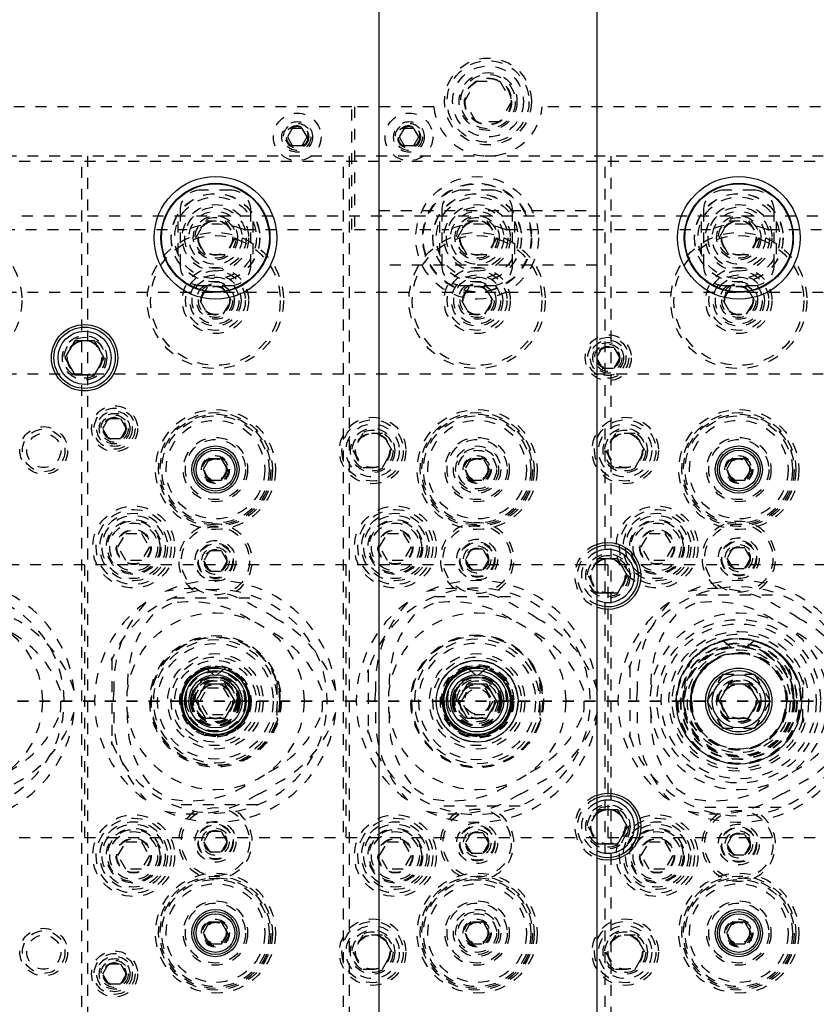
# Model space of a CAD drawing. Header units: inches. Extents: x 1772 to 2706, y -534 to -52.
# Tile 45 of 61: x 1891.08 to 1898.39, y -500.63 to -491.6. Entities that reach past the tile are written whole.
import ezdxf

# ---------------------------------------------------------------- set-up
doc = ezdxf.new("R2010")
doc.units = ezdxf.units.IN
doc.header["$LTSCALE"] = 0.5
doc.header["$MEASUREMENT"] = 0
doc.linetypes.add('HIDDEN', pattern=[0.225, 0.15, -0.075])
doc.linetypes.add('PHANTOM', pattern=[0.25, 0.125, -0.025, 0.025, -0.025, 0.025, -0.025])
doc.layers.add('SID-M-H', color=4, linetype='HIDDEN')
doc.layers.add('SID-M-S', color=105, linetype='Continuous')

msp = doc.modelspace()

# ---------------------------------------------------------------- linework, layer by layer
at = {"color": 7, "linetype": 'PHANTOM', "lineweight": 35}
msp.add_line((1931.36397, -497.85102), (1866.92985, -497.85102), dxfattribs=at)
at = {"layer": 'SID-M-H'}
for p, q in [((1895.1619, -492.35102), (1895.27015, -492.16352)), ((1895.27015, -492.16352), (1895.48666, -492.16352)), ((1895.48666, -492.16352), (1895.59491, -492.35102)), ((1895.27015, -492.53852), (1895.1619, -492.35102)), ((1895.59491, -492.35102), (1895.48666, -492.53852)), ((1894.12841, -492.40102), (1887.52841, -492.40102)), ((1894.12841, -493.52602), (1894.12841, -492.40102)), ((1894.88091, -492.40102), (1894.15341, -492.40102)), ((1894.15341, -492.40102), (1894.15341, -493.52602)), ((1908.02841, -492.40102), (1895.8759, -492.40102)), ((1895.48666, -492.53852), (1895.27015, -492.53852)), ((1893.58337, -492.59802), (1893.53834, -492.67602)), ((1893.67344, -492.59802), (1893.58337, -492.59802)), ((1893.71847, -492.67602), (1893.67344, -492.59802)), ((1894.60837, -492.59802), (1894.56334, -492.67602)), ((1894.69844, -492.59802), (1894.60837, -492.59802)), ((1894.74347, -492.67602), (1894.69844, -492.59802)), ((1893.53834, -492.67602), (1893.58337, -492.75402)), ((1893.58337, -492.75402), (1893.67344, -492.75402)), ((1893.67344, -492.75402), (1893.71847, -492.67602)), ((1894.56334, -492.67602), (1894.60837, -492.75402)), ((1894.60837, -492.75402), (1894.69844, -492.75402)), ((1894.69844, -492.75402), (1894.74347, -492.67602)), ((1891.65341, -492.85102), (1889.30341, -492.85102)), ((1891.65341, -502.85102), (1891.65341, -492.85102)), ((1894.05341, -492.85102), (1891.70341, -492.85102)), ((1891.70341, -492.85102), (1891.70341, -502.85102)), ((1894.05341, -502.85102), (1894.05341, -492.85102)), ((1896.45341, -492.85102), (1894.10341, -492.85102)), ((1894.10341, -492.85102), (1894.10341, -502.85102)), ((1896.45341, -502.85102), (1896.45341, -492.85102)), ((1898.85341, -492.85102), (1896.50341, -492.85102)), ((1896.50341, -492.85102), (1896.50341, -502.85102)), ((1907.17841, -492.90102), (1876.50341, -492.90102)), ((1893.01591, -493.16352), (1892.74091, -493.16352)), ((1895.41591, -493.16352), (1895.14091, -493.16352)), ((1897.81591, -493.16352), (1897.54091, -493.16352)), ((1892.55341, -493.35102), (1892.55341, -493.85102)), ((1893.20341, -493.85102), (1893.20341, -493.35102)), ((1894.37841, -493.35102), (1896.37841, -493.35102)), ((1894.95341, -493.35102), (1894.95341, -493.85102)), ((1895.60341, -493.85102), (1895.60341, -493.35102)), ((1897.35341, -493.35102), (1897.35341, -493.85102)), ((1898.00341, -493.85102), (1898.00341, -493.35102)), ((1876.50341, -493.40102), (1907.17841, -493.40102)), ((1892.53466, -493.45115), (1892.53466, -493.75089)), ((1892.69827, -493.60102), (1892.78834, -493.44502)), ((1892.78834, -493.44502), (1892.96847, -493.44502)), ((1892.96847, -493.44502), (1893.05854, -493.60102)), ((1893.22216, -493.45115), (1893.22216, -493.75089)), ((1894.93466, -493.45115), (1894.93466, -493.75089)), ((1895.09827, -493.60102), (1895.18834, -493.44502)), ((1895.18834, -493.44502), (1895.36847, -493.44502)), ((1895.36847, -493.44502), (1895.45854, -493.60102)), ((1895.62216, -493.45115), (1895.62216, -493.75089)), ((1897.33466, -493.45115), (1897.33466, -493.75089)), ((1897.49827, -493.60102), (1897.58834, -493.44502)), ((1897.58834, -493.44502), (1897.76847, -493.44502)), ((1897.76847, -493.44502), (1897.85854, -493.60102)), ((1898.02216, -493.45115), (1898.02216, -493.75089)), ((1890.73821, -493.52602), (1892.6186, -493.52602)), ((1893.13821, -493.52602), (1894.12841, -493.52602)), ((1894.15341, -493.52602), (1895.0186, -493.52602)), ((1895.53821, -493.52602), (1897.4186, -493.52602)), ((1897.93821, -493.52602), (1900.0186, -493.52602)), ((1892.78834, -493.75702), (1892.69827, -493.60102)), ((1893.05854, -493.60102), (1892.96847, -493.75702)), ((1895.18834, -493.75702), (1895.09827, -493.60102)), ((1895.45854, -493.60102), (1895.36847, -493.75702)), ((1897.58834, -493.75702), (1897.49827, -493.60102)), ((1897.85854, -493.60102), (1897.76847, -493.75702)), ((1892.96847, -493.75702), (1892.78834, -493.75702)), ((1895.36847, -493.75702), (1895.18834, -493.75702)), ((1897.76847, -493.75702), (1897.58834, -493.75702)), ((1896.37841, -493.85102), (1894.37841, -493.85102)), ((1901.65341, -494.10102), (1884.50341, -494.10102)), ((1892.80624, -494.05102), (1892.73407, -494.17602)), ((1892.74091, -494.03852), (1893.01591, -494.03852)), ((1892.95058, -494.05102), (1892.80624, -494.05102)), ((1893.02274, -494.17602), (1892.95058, -494.05102)), ((1895.20624, -494.05102), (1895.13407, -494.17602)), ((1895.14091, -494.03852), (1895.41591, -494.03852)), ((1895.35058, -494.05102), (1895.20624, -494.05102)), ((1895.42274, -494.17602), (1895.35058, -494.05102)), ((1897.60624, -494.05102), (1897.53407, -494.17602)), ((1897.54091, -494.03852), (1897.81591, -494.03852)), ((1897.75058, -494.05102), (1897.60624, -494.05102)), ((1897.82274, -494.17602), (1897.75058, -494.05102)), ((1892.73407, -494.17602), (1892.80624, -494.30102)), ((1892.95058, -494.30102), (1893.02274, -494.17602)), ((1895.13407, -494.17602), (1895.20624, -494.30102)), ((1895.35058, -494.30102), (1895.42274, -494.17602)), ((1897.53407, -494.17602), (1897.60624, -494.30102)), ((1897.75058, -494.30102), (1897.82274, -494.17602)), ((1892.80624, -494.30102), (1892.95058, -494.30102)), ((1895.20624, -494.30102), (1895.35058, -494.30102)), ((1897.60624, -494.30102), (1897.75058, -494.30102)), ((1896.42678, -494.60727), (1896.37265, -494.70102)), ((1896.53503, -494.60727), (1896.42678, -494.60727)), ((1896.58916, -494.70102), (1896.53503, -494.60727)), ((1896.37265, -494.70102), (1896.42678, -494.79477)), ((1896.53503, -494.79477), (1896.58916, -494.70102)), ((1896.42678, -494.79477), (1896.53503, -494.79477)), ((1901.65341, -494.85102), (1889.30341, -494.85102)), ((1891.84515, -495.35102), (1891.89928, -495.25727)), ((1891.89928, -495.25727), (1892.00753, -495.25727)), ((1892.00753, -495.25727), (1892.06166, -495.35102)), ((1891.89928, -495.44477), (1891.84515, -495.35102)), ((1892.06166, -495.35102), (1892.00753, -495.44477)), ((1892.00753, -495.44477), (1891.89928, -495.44477)), ((1894.23001, -495.39502), (1894.13994, -495.55102)), ((1894.41014, -495.39502), (1894.23001, -495.39502)), ((1894.50021, -495.55102), (1894.41014, -495.39502)), ((1896.54667, -495.39502), (1896.45661, -495.55102)), ((1896.72681, -495.39502), (1896.54667, -495.39502)), ((1896.81687, -495.55102), (1896.72681, -495.39502)), ((1894.13994, -495.55102), (1894.23001, -495.70702)), ((1894.41014, -495.70702), (1894.50021, -495.55102)), ((1896.45661, -495.55102), (1896.54667, -495.70702)), ((1896.72681, -495.70702), (1896.81687, -495.55102)), ((1895.22158, -495.6276), (1895.16476, -495.72602)), ((1895.33523, -495.6276), (1895.22158, -495.6276)), ((1895.39206, -495.72602), (1895.33523, -495.6276)), ((1894.23001, -495.70702), (1894.41014, -495.70702)), ((1895.16476, -495.72602), (1895.22158, -495.82445)), ((1895.33523, -495.82445), (1895.39206, -495.72602)), ((1896.54667, -495.70702), (1896.72681, -495.70702)), ((1895.22158, -495.82445), (1895.33523, -495.82445)), ((1891.98407, -496.43602), (1892.05624, -496.31102)), ((1892.05624, -496.31102), (1892.20058, -496.31102)), ((1892.20058, -496.31102), (1892.27274, -496.43602)), ((1894.38407, -496.43602), (1894.45624, -496.31102)), ((1894.45624, -496.31102), (1894.60058, -496.31102)), ((1894.60058, -496.31102), (1894.67274, -496.43602)), ((1896.78407, -496.43602), (1896.85624, -496.31102)), ((1896.85624, -496.31102), (1897.00058, -496.31102)), ((1897.00058, -496.31102), (1897.07274, -496.43602)), ((1892.05624, -496.56102), (1891.98407, -496.43602)), ((1892.27274, -496.43602), (1892.20058, -496.56102)), ((1894.45624, -496.56102), (1894.38407, -496.43602)), ((1894.67274, -496.43602), (1894.60058, -496.56102)), ((1895.22428, -496.45727), (1895.17015, -496.55102)), ((1895.33253, -496.45727), (1895.22428, -496.45727)), ((1895.38666, -496.55102), (1895.33253, -496.45727)), ((1896.85624, -496.56102), (1896.78407, -496.43602)), ((1897.07274, -496.43602), (1897.00058, -496.56102)), ((1897.62428, -496.44477), (1897.57015, -496.53852)), ((1897.73253, -496.44477), (1897.62428, -496.44477)), ((1897.78666, -496.53852), (1897.73253, -496.44477)), ((1892.82428, -496.46977), (1892.77015, -496.56352)), ((1892.93253, -496.46977), (1892.82428, -496.46977)), ((1892.98666, -496.56352), (1892.93253, -496.46977)), ((1895.17015, -496.55102), (1895.22428, -496.64477)), ((1895.33253, -496.64477), (1895.38666, -496.55102)), ((1897.57015, -496.53852), (1897.62428, -496.63227)), ((1897.73253, -496.63227), (1897.78666, -496.53852)), ((1903.67841, -496.60102), (1879.67841, -496.60102)), ((1891.67841, -496.60102), (1891.67841, -499.10102)), ((1892.20058, -496.56102), (1892.05624, -496.56102)), ((1892.77015, -496.56352), (1892.82428, -496.65727)), ((1892.93253, -496.65727), (1892.98666, -496.56352)), ((1894.07841, -499.10102), (1894.07841, -496.60102)), ((1894.60058, -496.56102), (1894.45624, -496.56102)), ((1896.37841, -496.56223), (1896.29827, -496.70102)), ((1896.47841, -496.60102), (1896.47841, -499.10102)), ((1897.00058, -496.56102), (1896.85624, -496.56102)), ((1897.62428, -496.63227), (1897.73253, -496.63227)), ((1892.82428, -496.65727), (1892.93253, -496.65727)), ((1895.22428, -496.64477), (1895.33253, -496.64477)), ((1896.29827, -496.70102), (1896.37841, -496.83982)), ((1892.49354, -496.90102), (1893.26328, -496.90102)), ((1894.88495, -496.89102), (1895.67186, -496.89102)), ((1897.2887, -496.87602), (1898.06812, -496.87602)), ((1897.54112, -497.29894), (1897.67183, -497.41288)), ((1897.8157, -497.29894), (1897.68499, -497.41288)), ((1891.92841, -497.46615), (1891.92841, -498.23589)), ((1896.67841, -497.53087), (1896.67841, -498.17118)), ((1897.95635, -497.51227), (1897.95957, -497.51916)), ((1898.11916, -497.49133), (1898.1166, -497.48821)), ((1898.15701, -497.54347), (1898.11916, -497.49133)), ((1894.27841, -497.5746), (1894.27841, -498.12744)), ((1897.38973, -497.85102), (1897.53407, -497.60102)), ((1897.53407, -497.60102), (1897.82274, -497.60102)), ((1897.82274, -497.60102), (1897.96708, -497.85102)), ((1892.73407, -497.85102), (1892.80624, -497.72602)), ((1892.80624, -497.72602), (1892.95058, -497.72602)), ((1892.95058, -497.72602), (1893.02274, -497.85102)), ((1893.03671, -497.69955), (1893.04008, -497.70827)), ((1893.44091, -497.68146), (1893.44091, -498.02058)), ((1895.13407, -497.85102), (1895.20624, -497.72602)), ((1895.20624, -497.72602), (1895.35058, -497.72602)), ((1895.35058, -497.72602), (1895.42274, -497.85102)), ((1895.43671, -497.69955), (1895.44008, -497.70827)), ((1895.85341, -497.67963), (1895.85341, -498.02241)), ((1898.26591, -498.02423), (1898.26591, -497.67782)), ((1892.66456, -497.85102), (1892.55918, -497.85102)), ((1892.80624, -497.97602), (1892.73407, -497.85102)), ((1893.02274, -497.85102), (1892.95058, -497.97602)), ((1893.19763, -497.85102), (1893.09225, -497.85102)), ((1895.06456, -497.85102), (1894.95918, -497.85102)), ((1895.20624, -497.97602), (1895.13407, -497.85102)), ((1895.42274, -497.85102), (1895.35058, -497.97602)), ((1895.59763, -497.85102), (1895.49225, -497.85102)), ((1897.2462, -497.85102), (1897.10352, -497.85102)), ((1897.17094, -497.85102), (1897.17281, -497.83334)), ((1897.53407, -498.10102), (1897.38973, -497.85102)), ((1897.96708, -497.85102), (1897.82274, -498.10102)), ((1898.25329, -497.85102), (1898.11061, -497.85102)), ((1898.24518, -497.82613), (1898.2473, -497.85102)), ((1892.95058, -497.97602), (1892.80624, -497.97602)), ((1895.35058, -497.97602), (1895.20624, -497.97602)), ((1897.82274, -498.10102), (1897.53407, -498.10102)), ((1893.26328, -498.80102), (1892.49354, -498.80102)), ((1895.67186, -498.81102), (1894.88495, -498.81102)), ((1896.37841, -498.86223), (1896.29827, -499.00102)), ((1898.06812, -498.82602), (1897.2887, -498.82602)), ((1892.82428, -499.04477), (1892.77015, -499.13852)), ((1892.93253, -499.04477), (1892.82428, -499.04477)), ((1892.98666, -499.13852), (1892.93253, -499.04477)), ((1895.22428, -499.05727), (1895.17015, -499.15102)), ((1895.33253, -499.05727), (1895.22428, -499.05727)), ((1895.38666, -499.15102), (1895.33253, -499.05727)), ((1896.29827, -499.00102), (1896.37841, -499.13982)), ((1897.62428, -499.06977), (1897.57015, -499.16352)), ((1897.73253, -499.06977), (1897.62428, -499.06977)), ((1897.78666, -499.16352), (1897.73253, -499.06977)), ((1879.67841, -499.10102), (1903.67841, -499.10102)), ((1891.98407, -499.26602), (1892.05624, -499.14102)), ((1892.05624, -499.14102), (1892.20058, -499.14102)), ((1892.20058, -499.14102), (1892.27274, -499.26602)), ((1892.77015, -499.13852), (1892.82428, -499.23227)), ((1892.93253, -499.23227), (1892.98666, -499.13852)), ((1894.38407, -499.26602), (1894.45624, -499.14102)), ((1894.45624, -499.14102), (1894.60058, -499.14102)), ((1894.60058, -499.14102), (1894.67274, -499.26602)), ((1895.17015, -499.15102), (1895.22428, -499.24477)), ((1895.33253, -499.24477), (1895.38666, -499.15102)), ((1896.78407, -499.26602), (1896.85624, -499.14102)), ((1896.85624, -499.14102), (1897.00058, -499.14102)), ((1897.00058, -499.14102), (1897.07274, -499.26602)), ((1897.57015, -499.16352), (1897.62428, -499.25727)), ((1897.73253, -499.25727), (1897.78666, -499.16352)), ((1892.82428, -499.23227), (1892.93253, -499.23227)), ((1895.22428, -499.24477), (1895.33253, -499.24477)), ((1897.62428, -499.25727), (1897.73253, -499.25727)), ((1892.05624, -499.39102), (1891.98407, -499.26602)), ((1892.27274, -499.26602), (1892.20058, -499.39102)), ((1894.45624, -499.39102), (1894.38407, -499.26602)), ((1894.67274, -499.26602), (1894.60058, -499.39102)), ((1896.85624, -499.39102), (1896.78407, -499.26602)), ((1897.07274, -499.26602), (1897.00058, -499.39102)), ((1892.20058, -499.39102), (1892.05624, -499.39102)), ((1894.60058, -499.39102), (1894.45624, -499.39102)), ((1897.00058, -499.39102), (1896.85624, -499.39102)), ((1895.22158, -499.8776), (1895.16476, -499.97602)), ((1895.33523, -499.8776), (1895.22158, -499.8776)), ((1895.39206, -499.97602), (1895.33523, -499.8776)), ((1895.16476, -499.97602), (1895.22158, -500.07445)), ((1895.33523, -500.07445), (1895.39206, -499.97602)), ((1894.23001, -499.99502), (1894.13994, -500.15102)), ((1894.41014, -499.99502), (1894.23001, -499.99502)), ((1894.50021, -500.15102), (1894.41014, -499.99502)), ((1895.22158, -500.07445), (1895.33523, -500.07445)), ((1896.54667, -499.99502), (1896.45661, -500.15102)), ((1896.72681, -499.99502), (1896.54667, -499.99502)), ((1896.81687, -500.15102), (1896.72681, -499.99502)), ((1894.13994, -500.15102), (1894.23001, -500.30702)), ((1894.41014, -500.30702), (1894.50021, -500.15102)), ((1896.45661, -500.15102), (1896.54667, -500.30702)), ((1896.72681, -500.30702), (1896.81687, -500.15102)), ((1891.84515, -500.35102), (1891.89928, -500.25727)), ((1891.89928, -500.25727), (1892.00753, -500.25727)), ((1892.00753, -500.25727), (1892.06166, -500.35102)), ((1894.23001, -500.30702), (1894.41014, -500.30702)), ((1896.54667, -500.30702), (1896.72681, -500.30702)), ((1891.89928, -500.44477), (1891.84515, -500.35102)), ((1892.06166, -500.35102), (1892.00753, -500.44477)), ((1892.00753, -500.44477), (1891.89928, -500.44477))]:
    msp.add_line(p, q, dxfattribs=at)
for centre, radius in [((1895.37841, -492.35102), 0.3985), ((1895.37841, -492.35102), 0.375), ((1895.37841, -492.35102), 0.325), ((1895.37841, -492.35102), 0.2655), ((1895.37841, -492.35102), 0.25), ((1895.37841, -492.35102), 0.21542), ((1895.37841, -492.35102), 0.21515), ((1895.37841, -492.35102), 0.21463), ((1895.37841, -492.35102), 0.21095), ((1893.62841, -492.67602), 0.2185), ((1894.65341, -492.67602), 0.2185), ((1893.62841, -492.67602), 0.1405), ((1893.62841, -492.67602), 0.125), ((1893.62841, -492.67602), 0.10497), ((1893.62841, -492.67602), 0.1047), ((1893.62841, -492.67602), 0.10418), ((1893.62841, -492.67602), 0.1005), ((1893.62841, -492.67602), 0.0975), ((1894.65341, -492.67602), 0.1405), ((1894.65341, -492.67602), 0.125), ((1894.65341, -492.67602), 0.10497), ((1894.65341, -492.67602), 0.1047), ((1894.65341, -492.67602), 0.10418), ((1894.65341, -492.67602), 0.1005), ((1894.65341, -492.67602), 0.0975), ((1895.27841, -493.60102), 0.5625), ((1895.27841, -493.60102), 0.5), ((1895.27841, -493.60102), 0.495), ((1892.87841, -493.60102), 0.40625), ((1892.87841, -493.60102), 0.405), ((1895.27841, -493.60102), 0.40625), ((1895.27841, -493.60102), 0.405), ((1897.67841, -493.60102), 0.40625), ((1897.67841, -493.60102), 0.405), ((1892.87841, -493.60102), 0.375), ((1892.87841, -493.60102), 0.3045), ((1895.27841, -493.60102), 0.375), ((1895.27841, -493.60102), 0.3045), ((1897.67841, -493.60102), 0.375), ((1897.67841, -493.60102), 0.3045), ((1892.87841, -493.60102), 0.28125), ((1892.87841, -493.60102), 0.24375), ((1895.27841, -493.60102), 0.28125), ((1895.27841, -493.60102), 0.24375), ((1897.67841, -493.60102), 0.28125), ((1897.67841, -493.60102), 0.24375), ((1892.87841, -493.60102), 0.203), ((1892.87841, -493.60102), 0.1875), ((1892.87841, -493.60102), 0.16072), ((1892.87841, -493.60102), 0.16045), ((1892.87841, -493.60102), 0.15993), ((1892.87841, -493.60102), 0.15625), ((1895.27841, -493.60102), 0.203), ((1895.27841, -493.60102), 0.1875), ((1895.27841, -493.60102), 0.16072), ((1895.27841, -493.60102), 0.16045), ((1895.27841, -493.60102), 0.15993), ((1895.27841, -493.60102), 0.15625), ((1897.67841, -493.60102), 0.203), ((1897.67841, -493.60102), 0.1875), ((1897.67841, -493.60102), 0.16072), ((1897.67841, -493.60102), 0.16045), ((1897.67841, -493.60102), 0.15993), ((1897.67841, -493.60102), 0.15625), ((1890.47841, -494.17602), 0.625), ((1892.87841, -494.17602), 0.625), ((1895.27841, -494.17602), 0.625), ((1897.67841, -494.17602), 0.625), ((1892.87841, -494.17602), 0.595), ((1895.27841, -494.17602), 0.595), ((1897.67841, -494.17602), 0.595), ((1892.87841, -494.17602), 0.30375), ((1892.87841, -494.17602), 0.27375), ((1895.27841, -494.17602), 0.30375), ((1895.27841, -494.17602), 0.27375), ((1897.67841, -494.17602), 0.30375), ((1897.67841, -494.17602), 0.27375), ((1892.87841, -494.17602), 0.23438), ((1892.87841, -494.17602), 0.21469), ((1892.87841, -494.17602), 0.172), ((1892.87841, -494.17602), 0.15625), ((1895.27841, -494.17602), 0.23438), ((1895.27841, -494.17602), 0.21469), ((1895.27841, -494.17602), 0.172), ((1895.27841, -494.17602), 0.15625), ((1897.67841, -494.17602), 0.23438), ((1897.67841, -494.17602), 0.21469), ((1897.67841, -494.17602), 0.172), ((1897.67841, -494.17602), 0.15625), ((1892.87841, -494.17602), 0.13297), ((1892.87841, -494.17602), 0.1327), ((1892.87841, -494.17602), 0.13218), ((1892.87841, -494.17602), 0.1285), ((1895.27841, -494.17602), 0.13297), ((1895.27841, -494.17602), 0.1327), ((1895.27841, -494.17602), 0.13218), ((1895.27841, -494.17602), 0.1285), ((1897.67841, -494.17602), 0.13297), ((1897.67841, -494.17602), 0.1327), ((1897.67841, -494.17602), 0.13218), ((1897.67841, -494.17602), 0.1285), ((1891.67841, -494.70102), 0.203), ((1891.67841, -494.70102), 0.1875), ((1891.67841, -494.70102), 0.16072), ((1891.67841, -494.70102), 0.16045), ((1891.67841, -494.70102), 0.15993), ((1891.67841, -494.70102), 0.15625), ((1896.48091, -494.70102), 0.211), ((1896.48091, -494.70102), 0.1875), ((1896.48091, -494.70102), 0.1625), ((1896.48091, -494.70102), 0.1405), ((1896.48091, -494.70102), 0.125), ((1896.48091, -494.70102), 0.10497), ((1896.48091, -494.70102), 0.1047), ((1896.48091, -494.70102), 0.10418), ((1896.48091, -494.70102), 0.1005), ((1891.95341, -495.35102), 0.211), ((1891.95341, -495.35102), 0.1875), ((1891.95341, -495.35102), 0.1625), ((1892.87841, -495.72602), 0.55), ((1895.27841, -495.72602), 0.55), ((1897.67841, -495.72602), 0.55), ((1891.95341, -495.35102), 0.1405), ((1891.95341, -495.35102), 0.125), ((1891.95341, -495.35102), 0.10497), ((1891.95341, -495.35102), 0.1047), ((1891.95341, -495.35102), 0.10418), ((1891.95341, -495.35102), 0.1005), ((1892.87841, -495.72602), 0.5225), ((1892.87841, -495.72602), 0.5075), ((1892.87841, -495.72602), 0.49213), ((1892.87841, -495.72602), 0.45276), ((1894.32007, -495.55102), 0.3045), ((1894.32007, -495.55102), 0.28125), ((1895.27841, -495.72602), 0.5225), ((1895.27841, -495.72602), 0.5075), ((1895.27841, -495.72602), 0.49213), ((1895.27841, -495.72602), 0.45276), ((1896.63674, -495.55102), 0.3045), ((1896.63674, -495.55102), 0.28125), ((1897.67841, -495.72602), 0.5225), ((1897.67841, -495.72602), 0.5075), ((1897.67841, -495.72602), 0.49213), ((1897.67841, -495.72602), 0.45276), ((1891.30341, -495.55102), 0.21875), ((1891.30341, -495.55102), 0.195), ((1894.32007, -495.55102), 0.24375), ((1894.32007, -495.55102), 0.203), ((1894.32007, -495.55102), 0.1875), ((1896.63674, -495.55102), 0.24375), ((1896.63674, -495.55102), 0.203), ((1896.63674, -495.55102), 0.1875), ((1891.30341, -495.55102), 0.15625), ((1892.87841, -495.72602), 0.29528), ((1892.87841, -495.72602), 0.27559), ((1894.32007, -495.55102), 0.16072), ((1894.32007, -495.55102), 0.16045), ((1894.32007, -495.55102), 0.15993), ((1894.32007, -495.55102), 0.15625), ((1895.27841, -495.72602), 0.29528), ((1895.27841, -495.72602), 0.27559), ((1896.63674, -495.55102), 0.16072), ((1896.63674, -495.55102), 0.16045), ((1896.63674, -495.55102), 0.15993), ((1896.63674, -495.55102), 0.15625), ((1897.67841, -495.72602), 0.29528), ((1897.67841, -495.72602), 0.27559), ((1895.27841, -495.72602), 0.21654), ((1895.27841, -495.72602), 0.19685), ((1895.27841, -495.72602), 0.17717), ((1892.87841, -495.72602), 0.12795), ((1892.87841, -495.72602), 0.11811), ((1892.87841, -495.72602), 0.10289), ((1892.87841, -495.72602), 0.10262), ((1892.87841, -495.72602), 0.1021), ((1892.87841, -495.72602), 0.09843), ((1895.27841, -495.72602), 0.12795), ((1895.27841, -495.72602), 0.11811), ((1895.27841, -495.72602), 0.10289), ((1895.27841, -495.72602), 0.10262), ((1895.27841, -495.72602), 0.1021), ((1895.27841, -495.72602), 0.09843), ((1897.67841, -495.72602), 0.12795), ((1897.67841, -495.72602), 0.11811), ((1897.67841, -495.72602), 0.10289), ((1897.67841, -495.72602), 0.10262), ((1897.67841, -495.72602), 0.1021), ((1897.67841, -495.72602), 0.09843), ((1892.12841, -496.43602), 0.375), ((1892.12841, -496.43602), 0.34375), ((1894.52841, -496.43602), 0.375), ((1894.52841, -496.43602), 0.34375), ((1896.92841, -496.43602), 0.375), ((1896.92841, -496.43602), 0.34375), ((1892.12841, -496.43602), 0.31), ((1892.12841, -496.43602), 0.28906), ((1892.12841, -496.43602), 0.25), ((1894.52841, -496.43602), 0.31), ((1894.52841, -496.43602), 0.28906), ((1894.52841, -496.43602), 0.25), ((1896.92841, -496.43602), 0.31), ((1896.92841, -496.43602), 0.28906), ((1896.92841, -496.43602), 0.25), ((1892.12841, -496.43602), 0.24), ((1892.12841, -496.43602), 0.22), ((1892.12841, -496.43602), 0.16), ((1892.12841, -496.43602), 0.155), ((1892.87841, -496.56352), 0.3125), ((1894.52841, -496.43602), 0.24), ((1894.52841, -496.43602), 0.22), ((1894.52841, -496.43602), 0.16), ((1894.52841, -496.43602), 0.155), ((1895.27841, -496.55102), 0.3125), ((1896.92841, -496.43602), 0.24), ((1896.92841, -496.43602), 0.22), ((1896.92841, -496.43602), 0.16), ((1896.92841, -496.43602), 0.155), ((1897.67841, -496.53852), 0.3125), ((1895.27841, -496.55102), 0.1875), ((1897.67841, -496.53852), 0.1875), ((1892.87841, -496.56352), 0.1875), ((1892.87841, -496.56352), 0.1625), ((1892.87841, -496.56352), 0.15625), ((1892.87841, -496.56352), 0.125), ((1892.87841, -496.56352), 0.10497), ((1892.87841, -496.56352), 0.1047), ((1892.87841, -496.56352), 0.10418), ((1892.87841, -496.56352), 0.1005), ((1895.27841, -496.55102), 0.1625), ((1895.27841, -496.55102), 0.15625), ((1895.27841, -496.55102), 0.125), ((1895.27841, -496.55102), 0.10497), ((1895.27841, -496.55102), 0.1047), ((1895.27841, -496.55102), 0.10418), ((1895.27841, -496.55102), 0.1005), ((1897.67841, -496.53852), 0.1625), ((1897.67841, -496.53852), 0.15625), ((1897.67841, -496.53852), 0.125), ((1897.67841, -496.53852), 0.10497), ((1897.67841, -496.53852), 0.1047), ((1897.67841, -496.53852), 0.10418), ((1897.67841, -496.53852), 0.1005), ((1896.47841, -496.70102), 0.203), ((1896.47841, -496.70102), 0.1875), ((1896.47841, -496.70102), 0.16072), ((1896.47841, -496.70102), 0.16045), ((1896.47841, -496.70102), 0.15993), ((1896.47841, -496.70102), 0.15625), ((1890.47841, -497.85102), 0.8125), ((1892.87841, -497.85102), 0.8125), ((1895.27841, -497.85102), 0.8125), ((1897.67841, -497.85102), 0.8125), ((1897.67841, -497.85102), 0.75), ((1897.67841, -497.85102), 0.71095), ((1892.87841, -497.85102), 0.60281), ((1892.87841, -497.85102), 0.60281), ((1892.87841, -497.85102), 0.5925), ((1892.87841, -497.85102), 0.5875), ((1895.27841, -497.85102), 0.60919), ((1895.27841, -497.85102), 0.60919), ((1895.27841, -497.85102), 0.605), ((1895.27841, -497.85102), 0.6), ((1897.67841, -497.85102), 0.6405), ((1892.87841, -497.85102), 0.56656), ((1892.87841, -497.85102), 0.56656), ((1892.87841, -497.85102), 0.53031), ((1895.27841, -497.85102), 0.57251), ((1895.27841, -497.85102), 0.57251), ((1895.27841, -497.85102), 0.53584), ((1897.67841, -497.85102), 0.575), ((1897.67841, -497.85102), 0.5345), ((1897.67841, -497.85102), 0.53), ((1897.67841, -497.85102), 0.512), ((1897.67841, -497.85102), 0.5095), ((1897.67841, -497.85102), 0.502), ((1897.67841, -497.85102), 0.497), ((1892.87841, -497.85102), 0.4375), ((1892.87841, -497.85102), 0.40625), ((1895.27841, -497.85102), 0.4375), ((1895.27841, -497.85102), 0.40625), ((1897.67841, -497.85102), 0.472), ((1897.67841, -497.85102), 0.43819), ((1892.87841, -497.85102), 0.375), ((1892.87841, -497.85102), 0.3275), ((1892.87841, -497.85102), 0.315), ((1892.87841, -497.85102), 0.31398), ((1892.87841, -497.85102), 0.3125), ((1892.87841, -497.85102), 0.30788), ((1895.27841, -497.85102), 0.37309), ((1895.27841, -497.85102), 0.33642), ((1895.27841, -497.85102), 0.3275), ((1895.27841, -497.85102), 0.315), ((1895.27841, -497.85102), 0.31398), ((1895.27841, -497.85102), 0.3125), ((1892.87841, -497.85102), 0.27163), ((1892.87841, -497.85102), 0.21909), ((1895.27841, -497.85102), 0.21909), ((1892.87841, -497.85102), 0.203), ((1892.87841, -497.85102), 0.19459), ((1892.87841, -497.85102), 0.1875), ((1892.87841, -497.85102), 0.16072), ((1892.87841, -497.85102), 0.16045), ((1892.87841, -497.85102), 0.15993), ((1892.87841, -497.85102), 0.15625), ((1895.27841, -497.85102), 0.203), ((1895.27841, -497.85102), 0.1875), ((1895.27841, -497.85102), 0.16072), ((1895.27841, -497.85102), 0.16045), ((1895.27841, -497.85102), 0.15993), ((1895.27841, -497.85102), 0.15625), ((1897.67841, -497.85102), 0.203), ((1897.67841, -497.85102), 0.192), ((1897.67841, -497.85102), 0.1875), ((1897.67841, -497.85102), 0.16072), ((1897.67841, -497.85102), 0.16045), ((1897.67841, -497.85102), 0.15993), ((1897.67841, -497.85102), 0.15625), ((1895.27841, -497.85102), 0.11639), ((1896.47841, -499.00102), 0.203), ((1892.12841, -499.26602), 0.375), ((1892.87841, -499.13852), 0.3125), ((1894.52841, -499.26602), 0.375), ((1895.27841, -499.15102), 0.3125), ((1896.47841, -499.00102), 0.1875), ((1896.47841, -499.00102), 0.16072), ((1896.47841, -499.00102), 0.16045), ((1896.47841, -499.00102), 0.15993), ((1896.47841, -499.00102), 0.15625), ((1896.92841, -499.26602), 0.375), ((1897.67841, -499.16352), 0.3125), ((1892.12841, -499.26602), 0.34375), ((1892.12841, -499.26602), 0.31), ((1892.12841, -499.26602), 0.28906), ((1892.87841, -499.13852), 0.1875), ((1892.87841, -499.13852), 0.1625), ((1892.87841, -499.13852), 0.15625), ((1894.52841, -499.26602), 0.34375), ((1894.52841, -499.26602), 0.31), ((1894.52841, -499.26602), 0.28906), ((1895.27841, -499.15102), 0.1875), ((1895.27841, -499.15102), 0.1625), ((1896.92841, -499.26602), 0.34375), ((1896.92841, -499.26602), 0.31), ((1896.92841, -499.26602), 0.28906), ((1897.67841, -499.16352), 0.1875), ((1892.12841, -499.26602), 0.25), ((1892.12841, -499.26602), 0.24), ((1892.12841, -499.26602), 0.22), ((1892.87841, -499.13852), 0.125), ((1892.87841, -499.13852), 0.10497), ((1892.87841, -499.13852), 0.1047), ((1892.87841, -499.13852), 0.10418), ((1892.87841, -499.13852), 0.1005), ((1894.52841, -499.26602), 0.25), ((1894.52841, -499.26602), 0.24), ((1894.52841, -499.26602), 0.22), ((1895.27841, -499.15102), 0.15625), ((1895.27841, -499.15102), 0.125), ((1895.27841, -499.15102), 0.10497), ((1895.27841, -499.15102), 0.1047), ((1895.27841, -499.15102), 0.10418), ((1895.27841, -499.15102), 0.1005), ((1896.92841, -499.26602), 0.25), ((1896.92841, -499.26602), 0.24), ((1896.92841, -499.26602), 0.22), ((1897.67841, -499.16352), 0.1625), ((1897.67841, -499.16352), 0.15625), ((1897.67841, -499.16352), 0.125), ((1897.67841, -499.16352), 0.10497), ((1897.67841, -499.16352), 0.1047), ((1897.67841, -499.16352), 0.10418), ((1897.67841, -499.16352), 0.1005), ((1892.12841, -499.26602), 0.16), ((1892.12841, -499.26602), 0.155), ((1894.52841, -499.26602), 0.16), ((1894.52841, -499.26602), 0.155), ((1896.92841, -499.26602), 0.16), ((1896.92841, -499.26602), 0.155), ((1892.87841, -499.97602), 0.55), ((1895.27841, -499.97602), 0.55), ((1897.67841, -499.97602), 0.55), ((1892.87841, -499.97602), 0.5225), ((1892.87841, -499.97602), 0.5075), ((1892.87841, -499.97602), 0.49213), ((1892.87841, -499.97602), 0.45276), ((1895.27841, -499.97602), 0.5225), ((1895.27841, -499.97602), 0.5075), ((1895.27841, -499.97602), 0.49213), ((1895.27841, -499.97602), 0.45276), ((1897.67841, -499.97602), 0.5225), ((1897.67841, -499.97602), 0.5075), ((1897.67841, -499.97602), 0.49213), ((1897.67841, -499.97602), 0.45276), ((1892.87841, -499.97602), 0.29528), ((1892.87841, -499.97602), 0.27559), ((1895.27841, -499.97602), 0.29528), ((1895.27841, -499.97602), 0.27559), ((1897.67841, -499.97602), 0.29528), ((1897.67841, -499.97602), 0.27559), ((1895.27841, -499.97602), 0.21654), ((1895.27841, -499.97602), 0.19685), ((1895.27841, -499.97602), 0.17717), ((1892.87841, -499.97602), 0.12795), ((1892.87841, -499.97602), 0.11811), ((1892.87841, -499.97602), 0.10289), ((1892.87841, -499.97602), 0.10262), ((1892.87841, -499.97602), 0.1021), ((1892.87841, -499.97602), 0.09843), ((1894.32007, -500.15102), 0.3045), ((1894.32007, -500.15102), 0.28125), ((1895.27841, -499.97602), 0.12795), ((1895.27841, -499.97602), 0.11811), ((1895.27841, -499.97602), 0.10289), ((1895.27841, -499.97602), 0.10262), ((1895.27841, -499.97602), 0.1021), ((1895.27841, -499.97602), 0.09843), ((1896.63674, -500.15102), 0.3045), ((1896.63674, -500.15102), 0.28125), ((1897.67841, -499.97602), 0.12795), ((1897.67841, -499.97602), 0.11811), ((1897.67841, -499.97602), 0.10289), ((1897.67841, -499.97602), 0.10262), ((1897.67841, -499.97602), 0.1021), ((1897.67841, -499.97602), 0.09843), ((1891.30341, -500.15102), 0.21875), ((1891.30341, -500.15102), 0.195), ((1894.32007, -500.15102), 0.24375), ((1894.32007, -500.15102), 0.203), ((1894.32007, -500.15102), 0.1875), ((1896.63674, -500.15102), 0.24375), ((1896.63674, -500.15102), 0.203), ((1896.63674, -500.15102), 0.1875), ((1891.30341, -500.15102), 0.15625), ((1894.32007, -500.15102), 0.16072), ((1894.32007, -500.15102), 0.16045), ((1894.32007, -500.15102), 0.15993), ((1894.32007, -500.15102), 0.15625), ((1896.63674, -500.15102), 0.16072), ((1896.63674, -500.15102), 0.16045), ((1896.63674, -500.15102), 0.15993), ((1896.63674, -500.15102), 0.15625), ((1891.95341, -500.35102), 0.211), ((1891.95341, -500.35102), 0.1875), ((1891.95341, -500.35102), 0.1625), ((1891.95341, -500.35102), 0.1405), ((1891.95341, -500.35102), 0.125), ((1891.95341, -500.35102), 0.10497), ((1891.95341, -500.35102), 0.1047), ((1891.95341, -500.35102), 0.10418), ((1891.95341, -500.35102), 0.1005)]:
    msp.add_circle(centre, radius, dxfattribs=at)
for centre, radius, start, end in [((1895.37841, -492.35102), 0.5, 185.73917, 354.26083), ((1892.74091, -493.35102), 0.1875, 90, 180), ((1893.01591, -493.35102), 0.1875, 0, 90), ((1895.14091, -493.35102), 0.1875, 90, 180), ((1895.41591, -493.35102), 0.1875, 0, 90), ((1897.54091, -493.35102), 0.1875, 90, 180), ((1897.81591, -493.35102), 0.1875, 0, 90), ((1892.87841, -494.17602), 0.7, 68.213211, 111.786789), ((1895.27841, -494.17602), 0.7, 68.213211, 111.786789), ((1897.67841, -494.17602), 0.7, 68.213211, 111.786789), ((1892.74091, -493.85102), 0.1875, 180, 270), ((1893.01591, -493.85102), 0.1875, 270, 0), ((1895.14091, -493.85102), 0.1875, 180, 270), ((1895.41591, -493.85102), 0.1875, 270, 0), ((1897.54091, -493.85102), 0.1875, 180, 270), ((1897.81591, -493.85102), 0.1875, 270, 0), ((1892.87841, -496.56352), 0.3375, 303.946669, 236.053331), ((1895.27841, -496.55102), 0.3375, 303.997719, 236.002281), ((1897.67841, -496.53852), 0.3375, 304.047732, 235.952268), ((1896.47841, -496.70102), 0.3045, 109.172129, 250.827871), ((1896.47841, -496.70102), 0.28125, 110.827497, 249.172503), ((1896.47841, -496.70102), 0.24375, 114.220943, 245.779057), ((1890.47841, -497.85102), 1.10827, 5.176891, 114.823109), ((1892.87841, -497.85102), 1.10827, 5.176891, 114.823109), ((1892.65842, -497.92593), 1.10827, 57.256028, 102.786889), ((1895.27841, -497.85102), 1.0375, 195.451693, 164.548307), ((1895.27841, -497.85102), 1.10827, 5.176891, 114.823109), ((1895.05842, -497.92593), 1.10827, 57.256028, 102.786889), ((1897.67841, -497.85102), 1.05, 17.75279, 162.24721), ((1897.67841, -497.85102), 1.10827, 5.176891, 114.823109), ((1897.45842, -497.92593), 1.10827, 57.256028, 102.786889), ((1890.47841, -497.85102), 1.0125, 212.911991, 147.088009), ((1892.87841, -497.85102), 1.025, 202.05417, 157.94583), ((1892.87841, -497.85102), 1.10827, 125.176891, 234.823109), ((1893.05327, -497.69797), 1.10827, 137.213111, 182.743972), ((1892.87841, -497.85102), 0.98327, 114.16283, 125.83717), ((1892.65057, -497.92154), 0.98327, 56.381589, 100.23103), ((1892.87841, -497.85102), 0.93748, 53.876672, 66.123328), ((1895.27841, -497.85102), 1.10827, 125.176891, 234.823109), ((1895.45327, -497.69797), 1.10827, 137.213111, 182.743972), ((1895.27841, -497.85102), 0.98327, 114.16283, 125.83717), ((1895.05057, -497.92154), 0.98327, 56.381589, 100.23103), ((1895.27841, -497.85102), 0.93748, 53.876672, 66.123328), ((1897.67841, -497.85102), 1.10827, 125.176891, 234.823109), ((1897.85327, -497.69797), 1.10827, 137.213111, 182.743972), ((1897.67841, -497.85102), 0.98327, 114.16283, 125.83717), ((1897.45057, -497.92154), 0.98327, 56.381589, 100.23103), ((1897.67841, -497.85102), 0.93748, 53.876672, 66.123328), ((1890.52352, -498.07899), 1.10827, 17.213111, 62.743972), ((1893.05339, -497.68897), 0.98327, 139.76897, 183.618411), ((1892.92352, -498.07899), 1.10827, 17.213111, 62.743972), ((1895.45339, -497.68897), 0.98327, 139.76897, 183.618411), ((1895.32352, -498.07899), 1.10827, 17.213111, 62.743972), ((1897.85339, -497.68897), 0.98327, 139.76897, 183.618411), ((1897.72352, -498.07899), 1.10827, 17.213111, 62.743972), ((1890.53126, -498.08359), 0.98327, 19.76897, 63.618411), ((1892.93126, -498.08359), 0.98327, 19.76897, 63.618411), ((1895.33126, -498.08359), 0.98327, 19.76897, 63.618411), ((1897.67841, -497.85102), 0.6125, 16.426421, 343.573579), ((1897.67491, -497.8472), 0.5714, 35.237848, 180.383309), ((1897.6814, -497.8479), 0.5719, 359.687565, 180.312435), ((1897.73126, -498.08359), 0.98327, 19.76897, 63.618411), ((1897.67841, -497.85102), 0.5689, 39.624356, 12.466554), ((1897.67671, -497.8497), 0.56721, 103.83112, 180.133623), ((1897.68129, -497.84797), 0.56524, 24.25335, 76.244434), ((1891.93841, -497.46811), 0.015, 116.054456, 221.409622), ((1891.92962, -497.45014), 0.005, 296.054456, 337.094788), ((1897.67365, -497.84868), 0.44295, 359.696764, 180.303236), ((1897.68316, -497.84868), 0.44295, 359.696764, 180.303236), ((1897.67693, -497.84956), 0.43671, 90.66915, 180.191312), ((1897.68159, -497.84634), 0.43347, 89.550396, 130.991938), ((1897.67523, -497.84634), 0.43347, 49.008062, 90.449604), ((1897.67989, -497.84956), 0.43671, 359.808688, 89.33085), ((1891.92341, -497.48133), 0.005, 0, 41.409622), ((1892.87578, -497.84791), 0.31662, 359.437342, 180.562658), ((1892.88103, -497.84791), 0.31662, 359.437342, 180.562658), ((1895.27578, -497.84791), 0.31662, 359.437342, 180.562658), ((1895.28103, -497.84791), 0.31662, 359.437342, 180.562658), ((1896.68841, -497.53243), 0.015, 120.388651, 221.409622), ((1896.67341, -497.54566), 0.005, 0, 41.409622), ((1896.67829, -497.51518), 0.005, 300.388651, 341.437766), ((1892.8767, -497.84973), 0.31227, 105.568366, 180.23692), ((1892.87341, -497.84874), 0.2241, 359.415867, 180.584133), ((1892.8834, -497.84874), 0.2241, 359.415867, 180.584133), ((1892.87699, -497.84955), 0.21769, 87.162512, 180.387827), ((1892.88142, -497.84728), 0.21551, 93.293524, 139.832751), ((1892.87982, -497.84955), 0.21769, 359.612173, 92.837488), ((1892.87539, -497.84728), 0.21551, 40.167249, 86.706476), ((1892.88011, -497.84973), 0.31227, 359.76308, 74.431634), ((1894.28841, -497.57596), 0.015, 122.695715, 221.409622), ((1894.27341, -497.58919), 0.005, 0, 41.409622), ((1894.2776, -497.55913), 0.005, 302.695715, 343.740492), ((1895.2767, -497.84973), 0.31227, 105.568366, 180.23692), ((1895.27341, -497.84874), 0.2241, 359.415867, 180.584133), ((1895.2834, -497.84874), 0.2241, 359.415867, 180.584133), ((1895.27699, -497.84955), 0.21769, 87.162512, 180.387827), ((1895.28142, -497.84728), 0.21551, 93.293524, 139.832751), ((1895.27982, -497.84955), 0.21769, 359.612173, 92.837488), ((1895.27539, -497.84728), 0.21551, 40.167249, 86.706476), ((1895.28011, -497.84973), 0.31227, 359.76308, 74.431634), ((1893.43091, -497.68294), 0.02, 300, 77.77597), ((1895.84341, -497.6811), 0.02, 300, 77.576417), ((1898.25591, -497.67927), 0.02, 300, 77.383329), ((1890.47841, -497.85102), 0.98327, 354.16283, 5.83717), ((1892.87841, -497.85102), 0.93748, 173.876672, 186.123328), ((1892.87841, -497.85102), 0.98327, 354.16283, 5.83717), ((1895.27841, -497.85102), 0.93748, 173.876672, 186.123328), ((1895.27841, -497.85102), 0.98327, 354.16283, 5.83717), ((1897.67841, -497.85102), 0.93748, 173.876672, 186.123328), ((1892.87578, -497.85413), 0.31662, 179.437342, 0.562658), ((1892.88103, -497.85413), 0.31662, 179.437342, 0.562658), ((1892.87341, -497.85395), 0.30899, 179.456328, 0.543672), ((1892.8834, -497.85395), 0.30899, 179.456328, 0.543672), ((1892.87341, -497.85331), 0.2241, 179.415867, 0.584133), ((1892.88265, -497.85138), 0.23334, 179.913067, 230.490868), ((1892.8834, -497.85331), 0.2241, 179.415867, 0.584133), ((1892.87578, -497.85323), 0.21648, 179.415867, 0.584133), ((1892.88103, -497.85323), 0.21648, 179.415867, 0.584133), ((1895.27578, -497.85413), 0.31662, 179.437342, 0.562658), ((1895.28103, -497.85413), 0.31662, 179.437342, 0.562658), ((1895.27341, -497.85395), 0.30899, 179.456328, 0.543672), ((1895.2834, -497.85395), 0.30899, 179.456328, 0.543672), ((1895.27341, -497.85331), 0.2241, 179.415867, 0.584133), ((1895.28265, -497.85138), 0.23334, 179.913067, 230.490868), ((1895.2834, -497.85331), 0.2241, 179.415867, 0.584133), ((1895.27578, -497.85323), 0.21648, 179.415867, 0.584133), ((1895.28103, -497.85323), 0.21648, 179.415867, 0.584133), ((1897.67541, -497.85414), 0.5719, 179.687565, 0.312435), ((1897.6814, -497.85414), 0.5719, 179.687565, 0.312435), ((1897.67365, -497.8541), 0.56415, 179.687565, 0.312435), ((1897.68316, -497.8541), 0.56415, 179.687565, 0.312435), ((1897.67365, -497.85337), 0.44295, 179.696764, 0.303236), ((1897.68257, -497.85126), 0.45185, 179.970378, 222.965394), ((1897.68316, -497.85337), 0.44295, 179.696764, 0.303236), ((1897.67541, -497.85332), 0.4352, 179.696764, 0.303236), ((1897.6814, -497.85332), 0.4352, 179.696764, 0.303236), ((1890.47841, -497.85102), 1.10827, 245.176891, 354.823109), ((1890.53126, -497.61845), 0.98327, 296.381589, 340.23103), ((1890.52352, -497.62306), 1.10827, 297.256028, 342.786889), ((1893.05327, -498.00408), 1.10827, 177.256028, 222.786889), ((1893.05339, -498.01308), 0.98327, 176.381589, 220.23103), ((1892.87841, -497.85102), 1.10827, 245.176891, 354.823109), ((1892.93126, -497.61845), 0.98327, 296.381589, 340.23103), ((1892.92352, -497.62306), 1.10827, 297.256028, 342.786889), ((1895.45327, -498.00408), 1.10827, 177.256028, 222.786889), ((1895.45339, -498.01308), 0.98327, 176.381589, 220.23103), ((1895.27841, -497.85102), 1.10827, 245.176891, 354.823109), ((1895.33126, -497.61845), 0.98327, 296.381589, 340.23103), ((1895.32352, -497.62306), 1.10827, 297.256028, 342.786889), ((1897.85327, -498.00408), 1.10827, 177.256028, 222.786889), ((1897.85339, -498.01308), 0.98327, 176.381589, 220.23103), ((1897.67841, -497.85102), 1.10827, 245.176891, 354.823109), ((1897.73126, -497.61845), 0.98327, 296.381589, 340.23103), ((1897.72352, -497.62306), 1.10827, 297.256028, 342.786889), ((1893.43091, -498.0191), 0.02, 282.22403, 60), ((1895.84341, -498.02095), 0.02, 282.423583, 60), ((1898.25591, -498.02278), 0.02, 282.616671, 60), ((1894.28841, -498.12608), 0.015, 138.590378, 237.304285), ((1894.27341, -498.11285), 0.005, 318.590378, 0), ((1894.2776, -498.14291), 0.005, 16.259508, 57.304285), ((1896.68841, -498.16961), 0.015, 138.590378, 239.611349), ((1896.67341, -498.15638), 0.005, 318.590378, 0), ((1897.67841, -497.85102), 1.05, 197.75279, 342.24721), ((1891.93841, -498.23394), 0.015, 138.590378, 243.945544), ((1891.92341, -498.22071), 0.005, 318.590378, 0), ((1891.92962, -498.25191), 0.005, 22.905212, 63.945544), ((1896.67829, -498.18686), 0.005, 18.562234, 59.611349), ((1892.65057, -497.78051), 0.98327, 259.76897, 303.618411), ((1892.87841, -497.85102), 0.93748, 293.876672, 306.123328), ((1895.05057, -497.78051), 0.98327, 259.76897, 303.618411), ((1895.27841, -497.85102), 0.93748, 293.876672, 306.123328), ((1897.45057, -497.78051), 0.98327, 259.76897, 303.618411), ((1897.67841, -497.85102), 0.93748, 293.876672, 306.123328), ((1892.87841, -497.85102), 0.98327, 234.16283, 245.83717), ((1892.65842, -497.77611), 1.10827, 257.213111, 302.743972), ((1895.27841, -497.85102), 0.98327, 234.16283, 245.83717), ((1895.05842, -497.77611), 1.10827, 257.213111, 302.743972), ((1896.47841, -499.00102), 0.3045, 109.172129, 250.827871), ((1897.67841, -497.85102), 0.98327, 234.16283, 245.83717), ((1897.45842, -497.77611), 1.10827, 257.213111, 302.743972), ((1896.47841, -499.00102), 0.28125, 110.827497, 249.172503), ((1896.47841, -499.00102), 0.24375, 114.220943, 245.779057), ((1892.87841, -499.13852), 0.3375, 123.946669, 56.053331), ((1895.27841, -499.15102), 0.3375, 123.997719, 56.002281), ((1897.67841, -499.16352), 0.3375, 124.047732, 55.952268)]:
    msp.add_arc(centre, radius, start, end, dxfattribs=at)
for centre, major_axis, ratio, start_param, end_param in [((1897.67533, -497.85102), (-0.44127, 0), 0.9931543, 4.690503, 6.2831853), ((1897.68148, -497.85102), (0.44127, 0), 0.9931543, 0, 1.5926823), ((1897.6775, -497.85102), (-0.5698, 0), 0.9931543, 5.5872174, 6.2831853), ((1897.67931, -497.85102), (-0.43728, 0), 0.9931543, 5.4134539, 6.2831853), ((1897.6775, -497.85102), (0.43728, 0), 0.9931543, 0, 0.8697314), ((1897.67931, -497.85102), (0.5698, 0), 0.9931543, 0, 0.6959679), ((1892.87716, -497.85102), (-0.31523, 0), 0.9870859, 5.4753657, 6.2831853), ((1892.87564, -497.85102), (-0.22186, 0), 0.9870859, 4.742154, 6.2831853), ((1892.88117, -497.85102), (0.22186, 0), 0.9870859, 0, 1.5410313), ((1892.87966, -497.85102), (0.31523, 0), 0.9870859, 0, 0.8078196), ((1895.27716, -497.85102), (-0.31523, 0), 0.9870859, 5.4753657, 6.2831853), ((1895.27564, -497.85102), (-0.22186, 0), 0.9870859, 4.742154, 6.2831853), ((1895.28117, -497.85102), (0.22186, 0), 0.9870859, 0, 1.5410313), ((1895.27966, -497.85102), (0.31523, 0), 0.9870859, 0, 0.8078196), ((1892.87966, -497.85102), (-0.21785, 0), 0.9870859, 5.5572375, 6.2831853), ((1892.87716, -497.85102), (0.21785, 0), 0.9870859, 0, 0.7259478), ((1895.27966, -497.85102), (-0.21785, 0), 0.9870859, 5.5572375, 6.2831853), ((1895.27716, -497.85102), (0.21785, 0), 0.9870859, 0, 0.7259478), ((1892.81734, -497.85102), (-0.20938, 0), 0.9386626, 0, 1.162481), ((1892.90292, -497.85102), (0.24913, 0), 0.9840293, 3.1415927, 3.9684223), ((1895.21734, -497.85102), (-0.20938, 0), 0.9386626, 0, 1.162481), ((1895.30292, -497.85102), (0.24913, 0), 0.9840293, 3.1415927, 3.9684223), ((1897.55802, -497.85102), (-0.38708, 0), 0.940633, 0, 1.0092925), ((1897.70222, -497.85102), (0.46816, 0), 0.9923499, 3.1415927, 3.8669386)]:
    msp.add_ellipse(centre, major_axis=major_axis, ratio=ratio, start_param=start_param, end_param=end_param, dxfattribs=at)
for points, knots in [([(1897.18329, -497.7344), (1897.18564, -497.70192), (1897.1915, -497.62066), (1897.21757, -497.54328), (1897.23322, -497.49682)], [0, 0, 0, 0, 0.3996058, 1, 1, 1, 1]), ([(1898.18588, -497.85102), (1898.18187, -497.7792), (1898.17512, -497.65844), (1898.13845, -497.54343), (1898.12359, -497.49682)], [0, 0, 0, 0, 0.594718, 1, 1, 1, 1]), ([(1892.60796, -497.85102), (1892.61001, -497.81394), (1892.61414, -497.73904), (1892.6397, -497.66849), (1892.6526, -497.63286)], [0, 0, 0, 0, 0.4949565, 1, 1, 1, 1]), ([(1892.79289, -497.54892), (1892.81979, -497.57024), (1892.85283, -497.59645), (1892.88229, -497.62653), (1892.88777, -497.63213)], [0, 0, 0, 0, 0.8139762, 1, 1, 1, 1]), ([(1892.96392, -497.54892), (1892.93703, -497.57024), (1892.90398, -497.59645), (1892.87452, -497.62653), (1892.86904, -497.63213)], [0, 0, 0, 0, 0.8139762, 1, 1, 1, 1]), ([(1893.14885, -497.85102), (1893.14681, -497.81394), (1893.14268, -497.73904), (1893.11712, -497.66849), (1893.10421, -497.63286)], [0, 0, 0, 0, 0.4949565, 1, 1, 1, 1]), ([(1895.00796, -497.85102), (1895.01001, -497.81394), (1895.01414, -497.73904), (1895.0397, -497.66849), (1895.0526, -497.63286)], [0, 0, 0, 0, 0.4949565, 1, 1, 1, 1]), ([(1895.19289, -497.54892), (1895.21979, -497.57024), (1895.25283, -497.59645), (1895.28229, -497.62653), (1895.28777, -497.63213)], [0, 0, 0, 0, 0.8139762, 1, 1, 1, 1]), ([(1895.36392, -497.54892), (1895.33703, -497.57024), (1895.30398, -497.59645), (1895.27452, -497.62653), (1895.26904, -497.63213)], [0, 0, 0, 0, 0.8139762, 1, 1, 1, 1]), ([(1895.54885, -497.85102), (1895.54681, -497.81394), (1895.54268, -497.73904), (1895.51712, -497.66849), (1895.50421, -497.63286)], [0, 0, 0, 0, 0.4949565, 1, 1, 1, 1])]:
    msp.add_open_spline(points, degree=3, knots=knots, dxfattribs=at)
at = {"layer": 'SID-M-S'}
for p, q in [((1894.37841, -488.35102), (1894.37841, -507.35102)), ((1896.37841, -507.35102), (1896.37841, -488.35102)), ((1891.58834, -494.54502), (1891.49827, -494.70102)), ((1891.76847, -494.54502), (1891.58834, -494.54502)), ((1891.85854, -494.70102), (1891.76847, -494.54502)), ((1891.49827, -494.70102), (1891.58834, -494.85702)), ((1891.76847, -494.85702), (1891.85854, -494.70102)), ((1891.58834, -494.85702), (1891.76847, -494.85702)), ((1892.82158, -495.6276), (1892.76476, -495.72602)), ((1892.93523, -495.6276), (1892.82158, -495.6276)), ((1892.99206, -495.72602), (1892.93523, -495.6276)), ((1897.62158, -495.6276), (1897.56476, -495.72602)), ((1897.73523, -495.6276), (1897.62158, -495.6276)), ((1897.79206, -495.72602), (1897.73523, -495.6276)), ((1892.76476, -495.72602), (1892.82158, -495.82445)), ((1892.93523, -495.82445), (1892.99206, -495.72602)), ((1897.56476, -495.72602), (1897.62158, -495.82445)), ((1897.73523, -495.82445), (1897.79206, -495.72602)), ((1892.82158, -495.82445), (1892.93523, -495.82445)), ((1897.62158, -495.82445), (1897.73523, -495.82445)), ((1896.38834, -496.54502), (1896.37841, -496.56223)), ((1896.56847, -496.54502), (1896.38834, -496.54502)), ((1896.65854, -496.70102), (1896.56847, -496.54502)), ((1896.56847, -496.85702), (1896.65854, -496.70102)), ((1896.37841, -496.83982), (1896.38834, -496.85702)), ((1896.38834, -496.85702), (1896.56847, -496.85702)), ((1892.78834, -497.69502), (1892.69827, -497.85102)), ((1892.96847, -497.69502), (1892.78834, -497.69502)), ((1893.05854, -497.85102), (1892.96847, -497.69502)), ((1895.18834, -497.69502), (1895.09827, -497.85102)), ((1895.36847, -497.69502), (1895.18834, -497.69502)), ((1895.45854, -497.85102), (1895.36847, -497.69502)), ((1897.58834, -497.69502), (1897.49827, -497.85102)), ((1897.76847, -497.69502), (1897.58834, -497.69502)), ((1897.85854, -497.85102), (1897.76847, -497.69502)), ((1892.69827, -497.85102), (1892.78834, -498.00702)), ((1892.96847, -498.00702), (1893.05854, -497.85102)), ((1895.09827, -497.85102), (1895.18834, -498.00702)), ((1895.36847, -498.00702), (1895.45854, -497.85102)), ((1897.49827, -497.85102), (1897.58834, -498.00702)), ((1897.76847, -498.00702), (1897.85854, -497.85102)), ((1892.78834, -498.00702), (1892.96847, -498.00702)), ((1895.18834, -498.00702), (1895.36847, -498.00702)), ((1897.58834, -498.00702), (1897.76847, -498.00702)), ((1896.38834, -498.84502), (1896.37841, -498.86223)), ((1896.56847, -498.84502), (1896.38834, -498.84502)), ((1896.65854, -499.00102), (1896.56847, -498.84502)), ((1896.56847, -499.15702), (1896.65854, -499.00102)), ((1896.37841, -499.13982), (1896.38834, -499.15702)), ((1896.38834, -499.15702), (1896.56847, -499.15702)), ((1892.82158, -499.8776), (1892.76476, -499.97602)), ((1892.93523, -499.8776), (1892.82158, -499.8776)), ((1892.99206, -499.97602), (1892.93523, -499.8776)), ((1897.62158, -499.8776), (1897.56476, -499.97602)), ((1897.73523, -499.8776), (1897.62158, -499.8776)), ((1897.79206, -499.97602), (1897.73523, -499.8776)), ((1892.76476, -499.97602), (1892.82158, -500.07445)), ((1892.93523, -500.07445), (1892.99206, -499.97602)), ((1897.56476, -499.97602), (1897.62158, -500.07445)), ((1897.73523, -500.07445), (1897.79206, -499.97602)), ((1892.82158, -500.07445), (1892.93523, -500.07445)), ((1897.62158, -500.07445), (1897.73523, -500.07445))]:
    msp.add_line(p, q, dxfattribs=at)
for centre, radius in [((1892.87841, -493.60102), 0.5625), ((1892.87841, -493.60102), 0.5), ((1892.87841, -493.60102), 0.495), ((1897.67841, -493.60102), 0.5625), ((1897.67841, -493.60102), 0.5), ((1897.67841, -493.60102), 0.495), ((1891.67841, -494.70102), 0.3045), ((1891.67841, -494.70102), 0.28125), ((1891.67841, -494.70102), 0.24375), ((1892.87841, -495.72602), 0.21654), ((1892.87841, -495.72602), 0.19685), ((1892.87841, -495.72602), 0.17717), ((1897.67841, -495.72602), 0.21654), ((1897.67841, -495.72602), 0.19685), ((1897.67841, -495.72602), 0.17717), ((1892.87841, -497.85102), 0.3045), ((1895.27841, -497.85102), 0.375), ((1895.27841, -497.85102), 0.3045), ((1897.67841, -497.85102), 0.3045), ((1892.87841, -497.85102), 0.28125), ((1892.87841, -497.85102), 0.24375), ((1895.27841, -497.85102), 0.28125), ((1895.27841, -497.85102), 0.24375), ((1897.67841, -497.85102), 0.28125), ((1897.67841, -497.85102), 0.24375), ((1892.87841, -499.97602), 0.21654), ((1892.87841, -499.97602), 0.19685), ((1892.87841, -499.97602), 0.17717), ((1897.67841, -499.97602), 0.21654), ((1897.67841, -499.97602), 0.19685), ((1897.67841, -499.97602), 0.17717)]:
    msp.add_circle(centre, radius, dxfattribs=at)
for centre, radius, start, end in [((1896.47841, -496.70102), 0.3045, 250.827871, 109.172129), ((1896.47841, -496.70102), 0.28125, 249.172503, 110.827497), ((1896.47841, -496.70102), 0.24375, 245.779057, 114.220943), ((1896.47841, -499.00102), 0.3045, 250.827871, 109.172129), ((1896.47841, -499.00102), 0.28125, 249.172503, 110.827497), ((1896.47841, -499.00102), 0.24375, 245.779057, 114.220943)]:
    msp.add_arc(centre, radius, start, end, dxfattribs=at)

doc.saveas('drawing.dxf')
